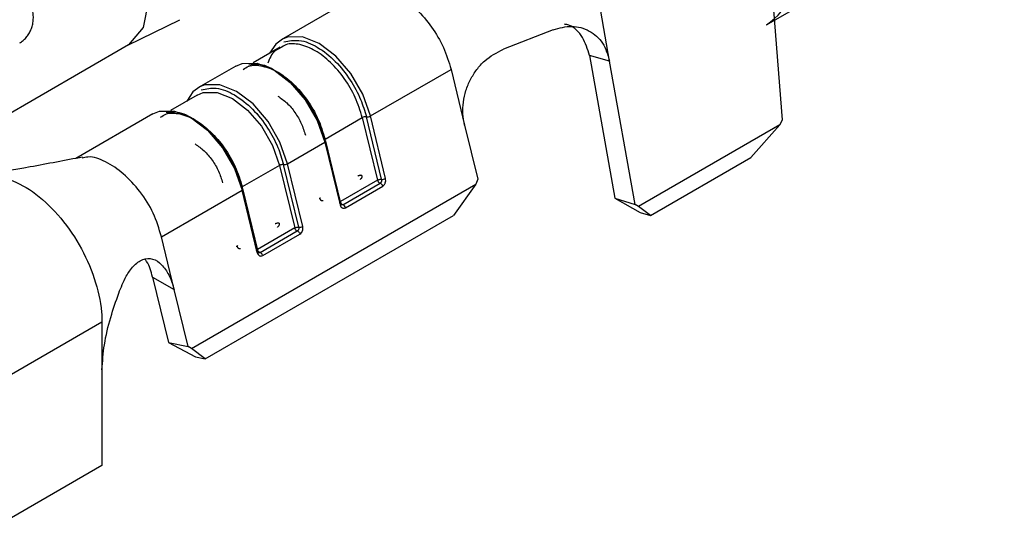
# Model space of a CAD drawing. Extents: x 897.4 to 914.4, y -8.5 to 2.5.
# Tile 20 of 36: x 906.2952 to 906.3785, y -3.2689 to -3.2262. Entities that reach past the tile are written whole.
import ezdxf

# ---------------------------------------------------------------- set-up
doc = ezdxf.new("R2010")
doc.units = 0
doc.header["$LTSCALE"] = 4
doc.header["$MEASUREMENT"] = 0
doc.layers.get('0').update_dxf_attribs({"linetype": 'CONTINUOUS'})

msp = doc.modelspace()

# ---------------------------------------------------------------- linework, layer by layer
at = {"color": 7, "linetype": 'Continuous', "lineweight": 25}
for p, q in [((906.358383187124, -3.226654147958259), (906.397838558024, -3.203877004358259)), ((906.359741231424, -3.234664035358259), (906.358381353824, -3.217508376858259)), ((906.324191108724, -3.22395180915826), (906.317339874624, -3.22790692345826)), ((906.345114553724, -3.229702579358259), (906.3443644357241, -3.225499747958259)), ((906.304353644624, -3.22835784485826), (906.308753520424, -3.22623065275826)), ((906.340332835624, -3.227063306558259), (906.336139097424, -3.228689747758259)), ((906.261346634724, -3.253185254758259), (906.304432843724, -3.228312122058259)), ((906.317254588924, -3.228527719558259), (906.3149747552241, -3.229843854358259)), ((906.343420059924, -3.229233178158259), (906.345575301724, -3.241308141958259)), ((906.345114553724, -3.229702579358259), (906.343420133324, -3.229233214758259)), ((906.347280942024, -3.24184020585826), (906.345114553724, -3.229702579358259)), ((906.3134896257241, -3.230129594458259), (906.310339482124, -3.23194816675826)), ((906.324883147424, -3.234348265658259), (906.331708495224, -3.23040807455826)), ((906.331708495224, -3.23040807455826), (906.332850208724, -3.235110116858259)), ((906.310236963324, -3.232578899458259), (906.307974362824, -3.23388506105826)), ((906.306489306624, -3.234170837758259), (906.299979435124, -3.237928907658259)), ((906.3210501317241, -3.236302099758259), (906.324200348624, -3.234483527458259)), ((906.324200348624, -3.234483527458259), (906.325483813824, -3.239769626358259)), ((906.325825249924, -3.239701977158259), (906.324541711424, -3.23441591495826)), ((906.326166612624, -3.239634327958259), (906.324883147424, -3.234348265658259)), ((906.359508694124, -3.23510579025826), (906.359741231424, -3.234664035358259)), ((906.332850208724, -3.235110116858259), (906.333960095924, -3.23968118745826)), ((906.359508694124, -3.23510579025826), (906.347567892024, -3.24199904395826)), ((906.3570700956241, -3.23785286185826), (906.359508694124, -3.23510579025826)), ((906.317882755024, -3.238389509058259), (906.321032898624, -3.236570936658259)), ((906.321032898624, -3.236570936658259), (906.322316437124, -3.24185699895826)), ((906.321875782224, -3.239645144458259), (906.321107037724, -3.23647916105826)), ((906.348570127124, -3.24275975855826), (906.3570700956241, -3.23785286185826)), ((906.317199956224, -3.238524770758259), (906.314049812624, -3.240343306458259)), ((906.317199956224, -3.238524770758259), (906.318483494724, -3.24381083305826)), ((906.318824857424, -3.24374318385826), (906.317541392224, -3.238457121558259)), ((906.3191662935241, -3.243675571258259), (906.317882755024, -3.238389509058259)), ((906.322407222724, -3.24183371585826), (906.321875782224, -3.239645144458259)), ((906.3239863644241, -3.23967114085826), (906.324040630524, -3.239692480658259)), ((906.333960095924, -3.23968118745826), (906.333798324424, -3.24011590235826)), ((906.307207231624, -3.244552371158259), (906.3140325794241, -3.240612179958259)), ((906.309766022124, -3.253989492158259), (906.333798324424, -3.24011590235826)), ((906.315316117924, -3.245898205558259), (906.3140325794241, -3.240612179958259)), ((906.315390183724, -3.245806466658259), (906.314094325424, -3.24046958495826)), ((906.322554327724, -3.24184500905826), (906.325704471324, -3.24002647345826)), ((906.322774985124, -3.242101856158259), (906.3259251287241, -3.24028332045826)), ((906.3256502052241, -3.24000509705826), (906.325704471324, -3.24002647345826)), ((906.333798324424, -3.24011590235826), (906.331920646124, -3.24275909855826)), ((906.345575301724, -3.241308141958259), (906.347280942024, -3.24184020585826)), ((906.345575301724, -3.241308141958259), (906.347717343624, -3.24249370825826)), ((906.347567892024, -3.24199904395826), (906.347280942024, -3.24184020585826)), ((906.348570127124, -3.24275975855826), (906.347567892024, -3.24199904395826)), ((906.310919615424, -3.25488275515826), (906.331920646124, -3.24275909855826)), ((906.347717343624, -3.24249370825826), (906.348570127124, -3.24275975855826)), ((906.315554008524, -3.24588625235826), (906.318704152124, -3.244067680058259)), ((906.317040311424, -3.243733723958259), (906.316986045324, -3.243712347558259)), ((906.318649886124, -3.244046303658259), (906.318704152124, -3.244067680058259)), ((906.308292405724, -3.24902150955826), (906.307207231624, -3.244552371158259)), ((906.315774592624, -3.246143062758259), (906.318924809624, -3.244324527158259)), ((906.306451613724, -3.247958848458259), (906.308292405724, -3.24902150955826)), ((906.306451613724, -3.247958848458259), (906.307794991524, -3.253491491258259)), ((906.309458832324, -3.25382544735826), (906.308292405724, -3.24902150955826)), ((906.302181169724, -3.251766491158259), (906.293430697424, -3.256817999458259)), ((906.302181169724, -3.251766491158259), (906.302181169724, -3.255808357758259)), ((906.307794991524, -3.253491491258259), (906.309458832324, -3.25382544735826)), ((906.307794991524, -3.253491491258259), (906.310087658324, -3.25471577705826)), ((906.309766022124, -3.253989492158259), (906.309458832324, -3.25382544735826)), ((906.310919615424, -3.25488275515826), (906.309766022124, -3.253989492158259)), ((906.310087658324, -3.25471577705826), (906.310919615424, -3.25488275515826)), ((906.302181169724, -3.255808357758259), (906.302181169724, -3.263892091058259)), ((906.302181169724, -3.263892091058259), (906.293430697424, -3.268943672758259))]:
    msp.add_line(p, q, dxfattribs=at)
at = {"color": 8, "linetype": 'Continuous', "lineweight": 25}
for p, q in [((906.321100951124, -3.236511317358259), (906.3210501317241, -3.236302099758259)), ((906.325483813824, -3.239769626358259), (906.322345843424, -3.24158112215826)), ((906.314099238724, -3.240546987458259), (906.314049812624, -3.240343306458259)), ((906.318483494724, -3.24381083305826), (906.315345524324, -3.245622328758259))]:
    msp.add_line(p, q, dxfattribs=at)
at = {"color": 7, "linetype": 'Continuous', "lineweight": 25, "flags": 128}
for points in [[(906.306104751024, -3.22458419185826), (906.305665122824, -3.22688257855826), (906.304413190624, -3.228323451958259), (906.304413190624, -3.228323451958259)], [(906.317462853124, -3.227841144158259), (906.3168780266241, -3.228264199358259), (906.316349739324, -3.22905010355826)], [(906.3134896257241, -3.230129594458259), (906.314034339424, -3.229907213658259), (906.315301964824, -3.22989386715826), (906.316706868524, -3.23044818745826), (906.318111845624, -3.231515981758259), (906.319379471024, -3.23299289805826), (906.320385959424, -3.234734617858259), (906.321032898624, -3.236570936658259)], [(906.310462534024, -3.231882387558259), (906.3098776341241, -3.232305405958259), (906.309349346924, -3.233091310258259)], [(906.306489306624, -3.234170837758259), (906.307033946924, -3.233948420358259), (906.308301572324, -3.23393511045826), (906.309706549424, -3.23448943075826), (906.311111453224, -3.235557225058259), (906.312379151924, -3.23703414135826), (906.313385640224, -3.238775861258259), (906.3140325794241, -3.240612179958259)]]:
    msp.add_lwpolyline(points, dxfattribs=at)
at = {"color": 8, "linetype": 'Continuous', "lineweight": 25, "flags": 128}
for points in [[(906.324883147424, -3.234348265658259), (906.324236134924, -3.232511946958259), (906.323229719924, -3.230770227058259), (906.3219620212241, -3.22929331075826), (906.320557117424, -3.228225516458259), (906.319152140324, -3.227671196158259), (906.317884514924, -3.22768454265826), (906.317462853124, -3.227841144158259)], [(906.310236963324, -3.232578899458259), (906.310739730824, -3.232373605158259), (906.311909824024, -3.232361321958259), (906.313206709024, -3.232872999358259), (906.314503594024, -3.233858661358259), (906.315673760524, -3.23522194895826), (906.316602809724, -3.236829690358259), (906.317199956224, -3.238524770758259)], [(906.317882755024, -3.238389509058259), (906.317235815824, -3.23655319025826), (906.316229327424, -3.23481147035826), (906.314961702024, -3.233334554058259), (906.3135567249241, -3.23226675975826), (906.312151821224, -3.231712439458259), (906.310884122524, -3.231725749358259), (906.310462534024, -3.231882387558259)], [(906.3209944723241, -3.23641851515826), (906.321012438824, -3.236428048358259), (906.321041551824, -3.23643651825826)]]:
    msp.add_lwpolyline(points, dxfattribs=at)
at = {"color": 7, "linetype": 'Continuous', "lineweight": 25}
for centre, radius, start, end in [((906.354871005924, -3.221479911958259), 0.0062536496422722, 304.1679771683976, 7.144304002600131), ((906.324474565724, -3.234972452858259), 0.0005605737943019, 83.12057765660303, 119.2861776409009), ((906.324608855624, -3.233859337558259), 0.0005606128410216, 263.1212059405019, 299.2926998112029), ((906.321041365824, -3.236508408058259), 7.18900944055e-05, 24.00582563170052, 89.85177090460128), ((906.317608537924, -3.237900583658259), 0.0005605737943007, 263.1205776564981, 299.286177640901), ((906.325861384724, -3.23967934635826), 0.0003882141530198, 193.4473713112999, 237.0452399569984), ((906.325892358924, -3.239145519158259), 0.0005604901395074, 263.1233240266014, 299.2952748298), ((906.322592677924, -3.241668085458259), 0.0001810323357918, 239.2294819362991, 257.7696804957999), ((906.322435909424, -3.242169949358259), 0.000345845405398, 11.35510154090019, 69.9766913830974), ((906.318860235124, -3.243721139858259), 0.0003872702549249, 193.3915083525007, 237.1011029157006), ((906.318892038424, -3.243186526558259), 0.0005606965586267, 263.118462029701, 299.2836025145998), ((906.315593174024, -3.245707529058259), 0.0001829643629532, 239.2925813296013, 257.6395704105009)]:
    msp.add_arc(centre, radius, start, end, dxfattribs=at)
at = {"color": 8, "linetype": 'Continuous', "lineweight": 25}
for centre, radius, start, end in [((906.3211153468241, -3.236444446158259), 0.0001565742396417, 114.6145778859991, 149.5326999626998), ((906.321004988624, -3.236472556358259), 0.0001022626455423, 285.8383745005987, 356.2969481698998), ((906.315282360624, -3.245795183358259), 0.0001084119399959, 288.1424401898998, 354.0259300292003)]:
    msp.add_arc(centre, radius, start, end, dxfattribs=at)
at = {"color": 7, "linetype": 'Continuous', "lineweight": 25}
for points, knots in [([(906.3242047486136, -3.2240352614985), (906.3243683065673, -3.223924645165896), (906.3248875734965, -3.223573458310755), (906.326094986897, -3.223685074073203), (906.3274888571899, -3.224259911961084), (906.3288782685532, -3.225352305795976), (906.3301109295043, -3.226814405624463), (906.3311249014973, -3.228522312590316), (906.3315160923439, -3.229786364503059), (906.3317084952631, -3.230408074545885)], [0, 0, 0, 0, 0.0528440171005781, 0.1677701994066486, 0.3046970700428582, 0.4646746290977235, 0.6411274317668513, 0.8234924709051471, 1, 1, 1, 1]), ([(906.2952192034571, -3.228177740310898), (906.2953153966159, -3.228114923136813), (906.2955156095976, -3.227984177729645), (906.2957717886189, -3.227721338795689), (906.2959977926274, -3.227410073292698), (906.2961773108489, -3.227059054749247), (906.2963064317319, -3.226672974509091), (906.2963752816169, -3.226271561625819), (906.2963817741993, -3.225859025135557), (906.2963286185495, -3.225489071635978), (906.2962371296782, -3.225160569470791), (906.2961553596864, -3.224975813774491), (906.2961142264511, -3.224882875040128)], [0, 0, 0, 0, 0.0921411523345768, 0.1917792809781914, 0.2928936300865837, 0.4005993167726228, 0.5073619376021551, 0.6190415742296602, 0.726691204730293, 0.8377467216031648, 0.9183807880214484, 1, 1, 1, 1]), ([(906.3434200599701, -3.229233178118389), (906.3432625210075, -3.228710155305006), (906.3429585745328, -3.227701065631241), (906.3420608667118, -3.22674528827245), (906.3414319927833, -3.226614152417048), (906.3413041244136, -3.226587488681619)], [0, 0, 0, 0, 0.4615672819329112, 0.890520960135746, 1, 1, 1, 1]), ([(906.340332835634, -3.227063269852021), (906.3408633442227, -3.226917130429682), (906.3418888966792, -3.22663462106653), (906.3434563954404, -3.227055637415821), (906.3446674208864, -3.228146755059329), (906.3449618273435, -3.229171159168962), (906.3451145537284, -3.229702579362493)], [0, 0, 0, 0, 0.2586317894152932, 0.4999739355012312, 0.7406063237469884, 1, 1, 1, 1]), ([(906.3172738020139, -3.228600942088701), (906.3171096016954, -3.228679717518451), (906.316585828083, -3.228930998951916), (906.3163652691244, -3.229489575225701), (906.3162138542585, -3.229873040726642)], [0, 0, 0, 0, 0.3134948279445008, 1, 1, 1, 1]), ([(906.3328502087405, -3.235110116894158), (906.3327913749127, -3.234792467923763), (906.3326730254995, -3.234153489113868), (906.3327297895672, -3.233163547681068), (906.3329420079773, -3.232186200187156), (906.3333291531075, -3.231255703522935), (906.3338637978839, -3.23041087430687), (906.334724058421, -3.229434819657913), (906.3355797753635, -3.22898422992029), (906.3361390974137, -3.228689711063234)], [0, 0, 0, 0, 0.1235973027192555, 0.2486268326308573, 0.3773670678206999, 0.5060905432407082, 0.6330300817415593, 0.7601375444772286, 1, 1, 1, 1]), ([(906.3141236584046, -3.230419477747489), (906.3142746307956, -3.230317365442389), (906.3147539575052, -3.229993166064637), (906.3158684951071, -3.230096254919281), (906.317155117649, -3.230626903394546), (906.3184376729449, -3.231635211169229), (906.3195754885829, -3.232984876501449), (906.3205115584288, -3.234561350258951), (906.3208725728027, -3.235728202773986), (906.3210501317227, -3.236302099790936)], [0, 0, 0, 0, 0.0528436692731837, 0.1677749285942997, 0.3046936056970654, 0.4646756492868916, 0.6411260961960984, 0.8234938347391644, 1, 1, 1, 1]), ([(906.3210415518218, -3.236436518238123), (906.3208949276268, -3.235944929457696), (906.3205715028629, -3.234860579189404), (906.3196998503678, -3.233266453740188), (906.318488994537, -3.231716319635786), (906.3170265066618, -3.230561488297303), (906.315648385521, -3.229888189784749), (906.3148564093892, -3.230014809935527), (906.314610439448, -3.230054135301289)], [0, 0, 0, 0, 0.1574950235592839, 0.3474037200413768, 0.5557441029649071, 0.7563426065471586, 0.9243255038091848, 1, 1, 1, 1]), ([(906.3170568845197, -3.232671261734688), (906.3173184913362, -3.232852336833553), (906.3178686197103, -3.233233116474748), (906.3185243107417, -3.234036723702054), (906.3190725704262, -3.234951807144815), (906.3192828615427, -3.235633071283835), (906.3193862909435, -3.235968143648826)], [0, 0, 0, 0, 0.2300962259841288, 0.4838653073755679, 0.7461447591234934, 1, 1, 1, 1]), ([(906.3071232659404, -3.234460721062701), (906.3072742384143, -3.234358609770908), (906.3077535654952, -3.23403441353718), (906.3088681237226, -3.234137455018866), (906.3101547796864, -3.234668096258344), (906.3114373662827, -3.235676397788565), (906.3125750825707, -3.237026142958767), (906.3135111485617, -3.238602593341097), (906.3138722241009, -3.239769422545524), (906.314049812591, -3.240343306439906)], [0, 0, 0, 0, 0.0528434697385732, 0.1677743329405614, 0.3046991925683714, 0.4646806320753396, 0.6411284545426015, 0.8234955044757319, 1, 1, 1, 1]), ([(906.3140411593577, -3.240477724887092), (906.3138945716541, -3.239986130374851), (906.3135712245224, -3.238901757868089), (906.3126994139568, -3.237307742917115), (906.3114886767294, -3.235757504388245), (906.3100261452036, -3.234602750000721), (906.3086480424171, -3.233929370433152), (906.3078560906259, -3.234056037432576), (906.3076101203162, -3.2340953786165)], [0, 0, 0, 0, 0.1574934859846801, 0.3474034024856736, 0.555740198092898, 0.7563480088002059, 0.9243247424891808, 1, 1, 1, 1]), ([(906.310056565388, -3.236712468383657), (906.3103181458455, -3.23689354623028), (906.3108682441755, -3.237274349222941), (906.3115239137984, -3.238077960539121), (906.3120721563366, -3.238993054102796), (906.3122825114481, -3.239674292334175), (906.3123859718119, -3.240009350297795)], [0, 0, 0, 0, 0.2300843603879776, 0.4838626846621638, 0.7461447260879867, 1, 1, 1, 1]), ([(906.3005452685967, -3.237822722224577), (906.2990667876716, -3.238104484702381), (906.2961853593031, -3.238653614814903), (906.2932952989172, -3.239155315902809), (906.2918881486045, -3.239399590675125)], [0, 0, 0, 0, 0.5131069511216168, 1, 1, 1, 1]), ([(906.3072072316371, -3.244552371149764), (906.3070065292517, -3.243879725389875), (906.306599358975, -3.242515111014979), (906.3054570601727, -3.24072120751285), (906.3040704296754, -3.239235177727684), (906.302607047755, -3.238211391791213), (906.3013230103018, -3.237703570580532), (906.3006602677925, -3.237874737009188), (906.3004970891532, -3.237916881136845)], [0, 0, 0, 0, 0.2062556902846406, 0.4184364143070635, 0.6211905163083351, 0.8000445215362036, 0.950767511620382, 1, 1, 1, 1]), ([(906.317541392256, -3.238457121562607), (906.3175157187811, -3.238454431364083), (906.3174592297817, -3.238448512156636), (906.3173708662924, -3.238461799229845), (906.3172812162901, -3.238484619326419), (906.3172261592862, -3.238511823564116), (906.3171999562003, -3.238524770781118)], [0, 0, 0, 0, 0.2182780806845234, 0.4802743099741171, 0.7526487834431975, 1, 1, 1, 1]), ([(906.2908810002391, -3.239887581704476), (906.2912477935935, -3.239680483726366), (906.292223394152, -3.239129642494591), (906.2942590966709, -3.239576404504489), (906.2964659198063, -3.240698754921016), (906.2985585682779, -3.242696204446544), (906.3003475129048, -3.245182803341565), (906.3015943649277, -3.24798497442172), (906.3021340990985, -3.250237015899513), (906.3021724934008, -3.251484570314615), (906.3021811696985, -3.251766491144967)], [0, 0, 0, 0, 0.0660227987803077, 0.1756080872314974, 0.310509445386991, 0.465406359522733, 0.632692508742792, 0.7998635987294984, 0.9547734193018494, 1, 1, 1, 1]), ([(906.3241614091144, -3.239368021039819), (906.3241357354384, -3.239365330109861), (906.3240792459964, -3.239359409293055), (906.3239908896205, -3.239372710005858), (906.3239012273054, -3.239395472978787), (906.3238461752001, -3.239422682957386), (906.3238199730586, -3.239435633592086)], [0, 0, 0, 0, 0.2182840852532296, 0.480287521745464, 0.752641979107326, 1, 1, 1, 1]), ([(906.3241614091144, -3.239368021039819), (906.3241650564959, -3.239388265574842), (906.3241718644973, -3.239426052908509), (906.3241682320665, -3.239489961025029), (906.3241518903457, -3.239552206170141), (906.324125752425, -3.239608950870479), (906.324090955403, -3.239657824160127), (906.3240590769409, -3.239679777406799), (906.3240406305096, -3.239692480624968)], [0, 0, 0, 0, 0.1670274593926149, 0.3117642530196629, 0.5174601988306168, 0.6874203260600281, 0.8191261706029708, 1, 1, 1, 1]), ([(906.3254838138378, -3.239769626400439), (906.3255100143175, -3.239756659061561), (906.3255650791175, -3.239729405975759), (906.3256547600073, -3.239706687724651), (906.3257431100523, -3.239693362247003), (906.3257995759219, -3.239699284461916), (906.3258252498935, -3.239701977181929)], [0, 0, 0, 0, 0.2473917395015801, 0.5199361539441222, 0.7817239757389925, 1, 1, 1, 1]), ([(906.3258252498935, -3.239701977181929), (906.3258288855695, -3.239722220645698), (906.3258356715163, -3.239760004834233), (906.3258322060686, -3.239823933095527), (906.3258156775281, -3.239886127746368), (906.3257896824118, -3.239942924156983), (906.3257548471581, -3.239991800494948), (906.3257229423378, -3.240013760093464), (906.3257044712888, -3.24002647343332)], [0, 0, 0, 0, 0.1669985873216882, 0.3117009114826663, 0.5174105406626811, 0.6872564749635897, 0.8189395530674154, 1, 1, 1, 1]), ([(906.3259251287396, -3.240283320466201), (906.3259721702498, -3.240246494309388), (906.326042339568, -3.240191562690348), (906.3261070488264, -3.240091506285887), (906.3261558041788, -3.239980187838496), (906.3261901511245, -3.239824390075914), (906.326174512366, -3.239698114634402), (906.3261666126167, -3.239634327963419)], [0, 0, 0, 0, 0.2419682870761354, 0.3609312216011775, 0.4826007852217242, 0.7386413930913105, 1, 1, 1, 1]), ([(906.314049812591, -3.240343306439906), (906.3140309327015, -3.240355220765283), (906.3139995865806, -3.240375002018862), (906.3139665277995, -3.240421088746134), (906.3139919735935, -3.240467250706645), (906.3140227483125, -3.240473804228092), (906.3140411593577, -3.240477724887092)], [0, 0, 0, 0, 0.334299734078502, 0.5550350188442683, 0.7337986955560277, 1, 1, 1, 1]), ([(906.3140325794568, -3.240612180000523), (906.3140514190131, -3.240600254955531), (906.3140827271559, -3.240580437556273), (906.3141158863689, -3.240534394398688), (906.3140903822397, -3.240488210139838), (906.3140595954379, -3.240481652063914), (906.3140411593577, -3.240477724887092)], [0, 0, 0, 0, 0.3339206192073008, 0.5549193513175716, 0.7334720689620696, 1, 1, 1, 1]), ([(906.3257044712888, -3.24002647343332), (906.3257279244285, -3.240034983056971), (906.3257793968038, -3.240053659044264), (906.3258419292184, -3.24011590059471), (906.3258956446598, -3.240192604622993), (906.3259153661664, -3.240253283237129), (906.3259251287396, -3.240283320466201)], [0, 0, 0, 0, 0.2099213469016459, 0.4607123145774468, 0.7330409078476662, 1, 1, 1, 1]), ([(906.3206611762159, -3.241388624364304), (906.320642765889, -3.241384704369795), (906.3206119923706, -3.241378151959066), (906.3205865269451, -3.241331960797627), (906.32061966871, -3.24128591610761), (906.3206509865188, -3.241266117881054), (906.3206698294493, -3.241254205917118)], [0, 0, 0, 0, 0.2662199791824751, 0.4449961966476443, 0.666071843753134, 1, 1, 1, 1]), ([(906.3208904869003, -3.241511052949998), (906.3208726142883, -3.241519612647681), (906.3208428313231, -3.241533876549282), (906.3207932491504, -3.241533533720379), (906.3207462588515, -3.241518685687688), (906.320707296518, -3.241484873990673), (906.3206772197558, -3.241439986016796), (906.320666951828, -3.241407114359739), (906.3206611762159, -3.241388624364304)], [0, 0, 0, 0, 0.19118030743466, 0.3185833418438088, 0.4756120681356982, 0.6645027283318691, 0.8112859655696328, 1, 1, 1, 1]), ([(906.3223336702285, -3.241588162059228), (906.3223148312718, -3.241600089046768), (906.3222835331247, -3.241619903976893), (906.3222503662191, -3.241665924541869), (906.3222758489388, -3.241712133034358), (906.3223066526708, -3.241718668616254), (906.3223250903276, -3.241722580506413)], [0, 0, 0, 0, 0.333942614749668, 0.5547963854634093, 0.7335221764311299, 1, 1, 1, 1]), ([(906.3223336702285, -3.241588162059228), (906.3223410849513, -3.241612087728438), (906.3223561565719, -3.241660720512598), (906.3223952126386, -3.241726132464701), (906.3224420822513, -3.241783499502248), (906.3224813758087, -3.241810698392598), (906.3225000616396, -3.241823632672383)], [0, 0, 0, 0, 0.2538983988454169, 0.5160894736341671, 0.7698790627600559, 1, 1, 1, 1]), ([(906.3223250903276, -3.241722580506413), (906.3223435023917, -3.241726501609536), (906.3223742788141, -3.241733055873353), (906.3223997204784, -3.241779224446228), (906.3223666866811, -3.24182533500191), (906.3223353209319, -3.241845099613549), (906.3223164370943, -3.2418569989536)], [0, 0, 0, 0, 0.2661877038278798, 0.4449422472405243, 0.6658259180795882, 1, 1, 1, 1]), ([(906.3223164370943, -3.2418569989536), (906.3223364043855, -3.241913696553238), (906.3223646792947, -3.241993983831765), (906.3224355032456, -3.242076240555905), (906.3225128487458, -3.242129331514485), (906.3226363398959, -3.242156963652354), (906.3227272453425, -3.242120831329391), (906.3227749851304, -3.242101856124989)], [0, 0, 0, 0, 0.2925115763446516, 0.414214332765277, 0.5271806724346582, 0.7516948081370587, 1, 1, 1, 1]), ([(906.3225543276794, -3.241845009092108), (906.3225364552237, -3.241853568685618), (906.3225066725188, -3.24186783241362), (906.322457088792, -3.241867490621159), (906.3224101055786, -3.241852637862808), (906.3223711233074, -3.241818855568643), (906.3223411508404, -3.241773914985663), (906.3223308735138, -3.241741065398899), (906.3223250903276, -3.241722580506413)], [0, 0, 0, 0, 0.191205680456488, 0.3186256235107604, 0.4756751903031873, 0.6645909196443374, 0.8112609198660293, 1, 1, 1, 1]), ([(906.3171610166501, -3.243409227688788), (906.3171353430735, -3.243406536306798), (906.3170788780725, -3.243400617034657), (906.3169905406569, -3.243413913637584), (906.3169009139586, -3.243436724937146), (906.3168458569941, -3.243463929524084), (906.3168196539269, -3.243476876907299)], [0, 0, 0, 0, 0.2183230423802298, 0.4801672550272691, 0.75259783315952, 1, 1, 1, 1]), ([(906.3171610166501, -3.243409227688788), (906.317164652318, -3.243429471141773), (906.3171714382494, -3.243467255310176), (906.3171679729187, -3.243531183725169), (906.3171514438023, -3.243593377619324), (906.3171254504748, -3.243650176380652), (906.3170906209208, -3.243699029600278), (906.3170587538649, -3.243721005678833), (906.3170403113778, -3.24373372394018)], [0, 0, 0, 0, 0.1670246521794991, 0.311749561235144, 0.517491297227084, 0.6873637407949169, 0.8190673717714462, 1, 1, 1, 1]), ([(906.318483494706, -3.243810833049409), (906.3185096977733, -3.243797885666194), (906.3185647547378, -3.243770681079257), (906.3186543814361, -3.243747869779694), (906.3187427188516, -3.243734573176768), (906.3187991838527, -3.243740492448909), (906.3188248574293, -3.243743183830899)], [0, 0, 0, 0, 0.2474021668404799, 0.5198327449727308, 0.7816769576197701, 1, 1, 1, 1]), ([(906.3188248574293, -3.243743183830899), (906.3188285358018, -3.243763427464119), (906.3188354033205, -3.243801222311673), (906.3188317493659, -3.243865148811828), (906.3188154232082, -3.243927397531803), (906.3187892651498, -3.243984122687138), (906.3187544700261, -3.244032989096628), (906.3187225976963, -3.24405496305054), (906.318704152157, -3.24406768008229)], [0, 0, 0, 0, 0.1670382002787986, 0.3118601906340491, 0.5175358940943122, 0.6873892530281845, 0.8190821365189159, 1, 1, 1, 1]), ([(906.318704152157, -3.24406768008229), (906.3187275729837, -3.244076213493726), (906.3187790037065, -3.244094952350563), (906.3188416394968, -3.244157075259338), (906.3188953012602, -3.244233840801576), (906.318915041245, -3.244294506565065), (906.318924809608, -3.244324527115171)], [0, 0, 0, 0, 0.2097885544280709, 0.460683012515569, 0.7331181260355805, 1, 1, 1, 1]), ([(906.318924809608, -3.244324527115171), (906.3189718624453, -3.244287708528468), (906.319042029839, -3.24423280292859), (906.3191066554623, -3.244132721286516), (906.3191554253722, -3.244021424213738), (906.319189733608, -3.243865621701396), (906.3191741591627, -3.243739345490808), (906.319166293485, -3.243675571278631)], [0, 0, 0, 0, 0.2419935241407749, 0.3608720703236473, 0.4825543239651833, 0.7386705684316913, 1, 1, 1, 1]), ([(906.3136608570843, -3.245429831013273), (906.3136424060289, -3.245425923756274), (906.3136116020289, -3.245419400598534), (906.3135862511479, -3.24537319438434), (906.3136192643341, -3.245327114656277), (906.3136506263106, -3.245307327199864), (906.3136695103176, -3.245295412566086)], [0, 0, 0, 0, 0.2664881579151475, 0.4449014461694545, 0.6657581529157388, 1, 1, 1, 1]), ([(906.313890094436, -3.245552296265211), (906.3138722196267, -3.245560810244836), (906.3138424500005, -3.24557498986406), (906.3137928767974, -3.245574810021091), (906.3137459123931, -3.245559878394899), (906.3137068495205, -3.245526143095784), (906.313676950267, -3.245481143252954), (906.3136666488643, -3.245448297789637), (906.3136608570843, -3.245429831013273)], [0, 0, 0, 0, 0.1911307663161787, 0.3183190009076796, 0.4756404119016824, 0.6644884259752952, 0.8113645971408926, 1, 1, 1, 1]), ([(906.3153246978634, -3.245763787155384), (906.3153062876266, -3.245759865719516), (906.3152755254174, -3.245753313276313), (906.3152500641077, -3.245707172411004), (906.3152831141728, -3.245661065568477), (906.3153144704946, -3.245641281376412), (906.3153333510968, -3.245629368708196)], [0, 0, 0, 0, 0.2662017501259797, 0.4448043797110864, 0.6656997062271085, 1, 1, 1, 1]), ([(906.3155540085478, -3.24588625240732), (906.3155361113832, -3.245894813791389), (906.3155063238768, -3.24590906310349), (906.3154567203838, -3.245908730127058), (906.3154097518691, -3.245893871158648), (906.3153708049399, -3.245860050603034), (906.3153407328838, -3.2458151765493), (906.3153304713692, -3.245782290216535), (906.3153246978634, -3.245763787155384)], [0, 0, 0, 0, 0.1913853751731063, 0.3185361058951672, 0.475813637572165, 0.6644243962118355, 0.8111928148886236, 1, 1, 1, 1]), ([(906.315499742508, -3.245864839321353), (906.31548105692, -3.245851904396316), (906.3154417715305, -3.245824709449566), (906.3153948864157, -3.245767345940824), (906.3153557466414, -3.24570196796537), (906.3153407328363, -3.245653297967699), (906.3153333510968, -3.245629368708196)], [0, 0, 0, 0, 0.2301082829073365, 0.4837896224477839, 0.7461982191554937, 1, 1, 1, 1]), ([(906.3036021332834, -3.249318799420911), (906.3037943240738, -3.24883486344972), (906.3041173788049, -3.248021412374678), (906.3047937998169, -3.247031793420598), (906.3055552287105, -3.246406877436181), (906.3065180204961, -3.24634644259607), (906.3072912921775, -3.246924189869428), (906.3079239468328, -3.24782622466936), (906.3081598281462, -3.248591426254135), (906.3082924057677, -3.249021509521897)], [0, 0, 0, 0, 0.2027216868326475, 0.3407561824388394, 0.466290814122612, 0.5734708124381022, 0.6892709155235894, 0.8253540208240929, 1, 1, 1, 1]), ([(906.3064516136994, -3.247958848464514), (906.306339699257, -3.247492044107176), (906.3062097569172, -3.246950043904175), (906.3058656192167, -3.246528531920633), (906.3058178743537, -3.24647005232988)], [0, 0, 0, 0, 0.861262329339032, 1, 1, 1, 1]), ([(906.3153161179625, -3.24589820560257), (906.3153360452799, -3.245954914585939), (906.3153642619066, -3.246035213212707), (906.3154351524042, -3.246117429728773), (906.3155124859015, -3.246170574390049), (906.3156360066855, -3.246198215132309), (906.3157268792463, -3.246162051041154), (906.3157745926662, -3.246143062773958)], [0, 0, 0, 0, 0.2924698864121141, 0.4141306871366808, 0.5272674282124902, 0.7517876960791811, 1, 1, 1, 1]), ([(906.3157745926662, -3.246143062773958), (906.3157648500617, -3.246113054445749), (906.3157451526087, -3.246052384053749), (906.3156915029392, -3.245975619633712), (906.3156288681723, -3.245913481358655), (906.3155774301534, -3.24589477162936), (906.3155540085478, -3.24588625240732)], [0, 0, 0, 0, 0.2667447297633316, 0.5393005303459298, 0.7902267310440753, 1, 1, 1, 1]), ([(906.3021811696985, -3.255808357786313), (906.3022310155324, -3.255095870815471), (906.302336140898, -3.253593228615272), (906.3028670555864, -3.251423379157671), (906.3033649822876, -3.249997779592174), (906.3036021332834, -3.249318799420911)], [0, 0, 0, 0, 0.3207646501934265, 0.6764958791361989, 1, 1, 1, 1])]:
    msp.add_open_spline(points, degree=3, knots=knots, dxfattribs=at)
at = {"color": 8, "linetype": 'Continuous', "lineweight": 25}
for points, knots in [([(906.3242003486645, -3.234483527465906), (906.3240227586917, -3.233909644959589), (906.3236616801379, -3.232742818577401), (906.3227256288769, -3.231166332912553), (906.3215878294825, -3.229816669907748), (906.3203053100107, -3.228808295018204), (906.3190186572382, -3.228277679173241), (906.3179041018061, -3.22817463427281), (906.3174247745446, -3.228498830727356), (906.3172738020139, -3.228600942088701)], [0, 0, 0, 0, 0.176504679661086, 0.3588719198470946, 0.5353246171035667, 0.6953004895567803, 0.8322254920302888, 0.9471564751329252, 1, 1, 1, 1]), ([(906.3175762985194, -3.228084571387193), (906.3180020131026, -3.228005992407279), (906.318974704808, -3.227826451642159), (906.3205278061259, -3.228525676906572), (906.3219888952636, -3.229700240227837), (906.3232000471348, -3.231244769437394), (906.3240717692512, -3.2328401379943), (906.3243951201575, -3.233924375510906), (906.3245417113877, -3.234415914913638)], [0, 0, 0, 0, 0.1239136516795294, 0.2831234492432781, 0.4732612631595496, 0.670724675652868, 0.8507229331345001, 1, 1, 1, 1]), ([(906.3105759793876, -3.232125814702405), (906.3110016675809, -3.232047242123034), (906.3119743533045, -3.231867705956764), (906.3135274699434, -3.232566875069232), (906.3149884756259, -3.233741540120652), (906.3161997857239, -3.235285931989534), (906.3170713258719, -3.23688140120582), (906.3173947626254, -3.237965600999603), (906.317541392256, -3.238457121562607)], [0, 0, 0, 0, 0.123907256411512, 0.2831246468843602, 0.4732579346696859, 0.670724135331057, 0.8507232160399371, 1, 1, 1, 1])]:
    msp.add_open_spline(points, degree=3, knots=knots, dxfattribs=at)

doc.saveas('drawing.dxf')
